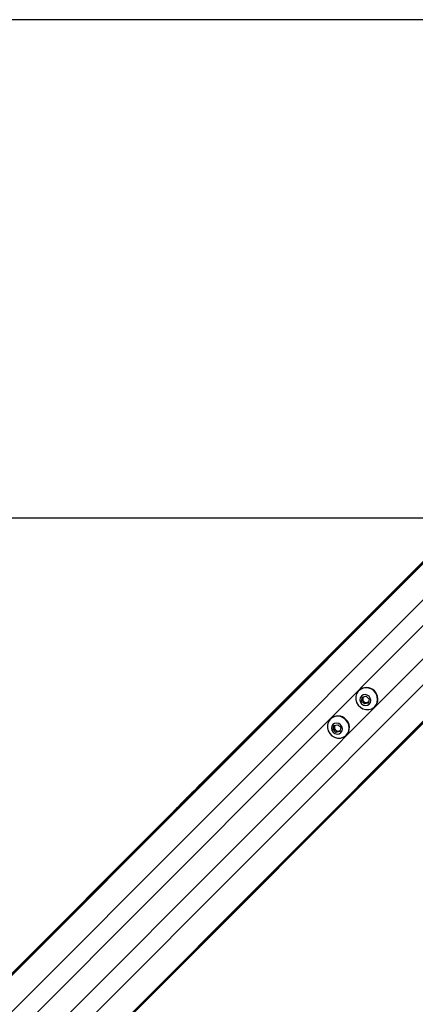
# Paper-space layout '2.5M DUO Wall Base Bracket' of a CAD drawing. Header units: millimetres. Extents: x 20 to 18989, y 40 to 14956.
# Tile 66 of 109: x 6177 to 6510, y 14129 to 14956. Entities that reach past the tile are written whole.
import ezdxf

# ---------------------------------------------------------------- set-up
doc = ezdxf.new("R2010")
doc.units = ezdxf.units.MM
doc.layers.add('COMPONENT_GEOMETRY', color=7, linetype='Continuous')
doc.styles.add('SLDTEXTSTYLE1', font='TXT', dxfattribs={"width": 0.75})
doc.dimstyles.new('SLDDIMSTYLE0', dxfattribs={"dimtxt": 150, "dimasz": 6.604, "dimexe": 0, "dimexo": 0.0625, "dimgap": 37.5, "dimtad": 0, "dimtih": 1, "dimtoh": 1, "dimdec": 0, "dimlfac": 0.5, "dimrnd": 1e-09, "dimzin": 12, "dimdsep": 46, "dimtxsty": 'SLDTEXTSTYLE1', "dimsah": 1, "dimcen": 0.09, "dimadec": 0, "dimazin": 3, "dimtfac": 1, "dimtdec": 0, "dimtofl": 0, "dimtmove": 0, "dimatfit": 3, "dimfxl": 1, "dimfrac": 2, "dimtolj": 1, "dimtzin": 12, "dimarcsym": 0})

# ---------------------------------------------------------------- blocks, each defined once
blk = doc.blocks.new('_D_21')
at = {"layer": 'COMPONENT_GEOMETRY', "color": 7, "ltscale": 2}
for p, q in [((6537.75, 14955.64), (559.01, 14955.64)), ((565.36, 14955.64), (565.36, 12296.74)), ((565.36, 9399.71), (565.36, 12058.61)), ((4049.38, 9399.71), (559.01, 9399.71))]:
    blk.add_line(p, q, dxfattribs=at)
for points in [[(565.36, 14955.64), (564.34, 14949.04), (566.38, 14949.04)], [(565.36, 9399.71), (566.38, 9406.31), (564.34, 9406.31)]]:
    blk.add_solid(points, dxfattribs=at)
at = {"layer": 'COMPONENT_GEOMETRY', "color": 7, "ltscale": 2, "insert": (343.69, 12251.97), "char_height": 150, "attachment_point": 1, "style": 'SLDTEXTSTYLE1'}
blk.add_mtext('2778', dxfattribs=at)

psp = doc.layouts.new('2.5M DUO Wall Base Bracket')

# ---------------------------------------------------------------- linework, layer by layer
at = {"color": 8, "linetype": 'Continuous', "lineweight": 25, "ltscale": 2}
for p, q in [((6551.47, 14534.14), (5341.11, 13323.78)), ((6550.96, 14534.65), (5560.48, 13544.16)), ((6568.58, 14520.72), (5353.93, 13306.06)), ((6604.36, 14484.94), (5389.71, 13270.28)), ((6617.79, 14467.82), (5407.16, 13257.19)), ((6618.29, 14467.31), (5632.67, 13481.69)), ((6520.13, 14450.4), (5685.18, 13615.46)), ((6534.05, 14436.48), (5699.11, 13601.53))]:
    psp.add_line(p, q, dxfattribs=at)
at = {"color": 7, "linetype": 'Continuous', "lineweight": 25, "ltscale": 2}
for p, q in [((6550.69, 14534.92), (6328.56, 14312.79)), ((6618.57, 14467.04), (5648.46, 13496.93)), ((6462.33, 14392.12), (6462.15, 14391.93)), ((6464.5, 14383.3), (6465.27, 14386.52)), ((6465.25, 14384.05), (6464.5, 14383.3)), ((6465.25, 14384.05), (6465.64, 14385.66)), ((6466.48, 14382.83), (6465.25, 14384.05)), ((6465.27, 14386.52), (6468.49, 14387.29)), ((6465.64, 14385.66), (6465.88, 14386.66)), ((6468.49, 14387.29), (6470.94, 14384.84)), ((6470.94, 14384.84), (6470.17, 14381.62)), ((6466.95, 14380.85), (6464.5, 14383.3)), ((6467.7, 14381.6), (6466.48, 14382.83)), ((6470.17, 14381.62), (6466.95, 14380.85)), ((6467.7, 14381.6), (6466.95, 14380.85)), ((6469.31, 14381.99), (6467.7, 14381.6)), ((6470.31, 14382.23), (6469.31, 14381.99)), ((6475.58, 14378.5), (6475.76, 14378.68)), ((6438.4, 14368.19), (6438.22, 14368.01)), ((6440.57, 14359.38), (6441.34, 14362.59)), ((6441.33, 14360.13), (6440.57, 14359.38)), ((6443.02, 14356.93), (6440.57, 14359.38)), ((6441.33, 14360.13), (6441.71, 14361.74)), ((6442.55, 14358.9), (6441.33, 14360.13)), ((6441.34, 14362.59), (6444.56, 14363.36)), ((6441.71, 14361.74), (6441.95, 14362.74)), ((6444.56, 14363.36), (6447.01, 14360.91)), ((6447.01, 14360.91), (6446.24, 14357.7)), ((6443.78, 14357.68), (6442.55, 14358.9)), ((6446.24, 14357.7), (6443.02, 14356.93)), ((6443.78, 14357.68), (6443.02, 14356.93)), ((6445.39, 14358.06), (6443.78, 14357.68)), ((6446.39, 14358.3), (6445.39, 14358.06)), ((6451.66, 14354.57), (6451.84, 14354.76)), ((6328.56, 14312.79), (6322.89, 14307.13)), ((6322.89, 14307.13), (6316.2, 14300.43)), ((6316.2, 14300.43), (6307.05, 14291.29)), ((6307.05, 14291.29), (5575.65, 13559.89))]:
    psp.add_line(p, q, dxfattribs=at)
at = {"color": 7, "linetype": 'Continuous', "lineweight": 25, "ltscale": 2, "flags": 128}
for points in [[(6535.83, 14536.92), (5333.11, 14536.86), (4051.92, 14536.84)], [(6475.18, 14391.53), (6473.13, 14393.11), (6470.77, 14394.1), (6468.26, 14394.43), (6465.8, 14394.08), (6463.57, 14393.08), (6461.73, 14391.49), (6460.42, 14389.43), (6459.73, 14387.06), (6459.73, 14384.56), (6460.4, 14382.1), (6461.69, 14379.87), (6463.52, 14378.05), (6465.75, 14376.75), (6468.2, 14376.08), (6470.71, 14376.09), (6473.08, 14376.77), (6475.13, 14378.08), (6476.72, 14379.92), (6477.73, 14382.15), (6478.08, 14384.61), (6477.75, 14387.12), (6476.75, 14389.48), (6475.18, 14391.53)], [(6470.87, 14387.23), (6469.35, 14388.27), (6467.58, 14388.68), (6465.82, 14388.38), (6464.36, 14387.43), (6463.41, 14385.96), (6463.11, 14384.21), (6463.52, 14382.44), (6464.56, 14380.91), (6466.09, 14379.87), (6467.86, 14379.46), (6469.61, 14379.76), (6471.08, 14380.71), (6472.03, 14382.17), (6472.33, 14383.93), (6471.92, 14385.7), (6470.87, 14387.23)], [(6451.25, 14367.6), (6449.2, 14369.18), (6446.84, 14370.17), (6444.34, 14370.51), (6441.88, 14370.16), (6439.65, 14369.15), (6437.8, 14367.56), (6436.49, 14365.5), (6435.81, 14363.14), (6435.8, 14360.63), (6436.47, 14358.17), (6437.77, 14355.95), (6439.6, 14354.12), (6441.82, 14352.82), (6444.28, 14352.15), (6446.78, 14352.16), (6449.15, 14352.85), (6451.21, 14354.16), (6452.8, 14356), (6453.81, 14358.23), (6454.16, 14360.69), (6453.82, 14363.19), (6452.83, 14365.56), (6451.25, 14367.6)], [(6446.95, 14363.3), (6445.42, 14364.35), (6443.65, 14364.75), (6441.9, 14364.46), (6440.43, 14363.5), (6439.48, 14362.04), (6439.19, 14360.29), (6439.59, 14358.51), (6440.64, 14356.99), (6442.16, 14355.94), (6443.94, 14355.54), (6445.69, 14355.83), (6447.15, 14356.79), (6448.1, 14358.25), (6448.4, 14360), (6447.99, 14361.78), (6446.95, 14363.3)]]:
    psp.add_lwpolyline(points, dxfattribs=at)
at = {"color": 7, "linetype": 'Continuous', "lineweight": 25, "ltscale": 4}
for centre, radius, start, end in [((6468.64, 14385.4), 9.22, 43.20215, 133.24688), ((6468.6, 14385), 3.04, 167.40545, 225.6222), ((6468.26, 14385.04), 2.7, 141.23747, 166.69637), ((6469.05, 14384.99), 9.22, 316.75312, 46.79785), ((6468.65, 14384.95), 3.04, 224.3778, 282.59455), ((6468.69, 14384.62), 2.7, 283.30363, 308.76253), ((6444.72, 14361.48), 9.22, 43.20215, 133.24688), ((6445.13, 14361.07), 9.22, 316.75312, 46.79785), ((6444.68, 14361.08), 3.04, 167.40691, 225.62175), ((6444.34, 14361.12), 2.7, 141.2372, 166.69571), ((6444.72, 14361.03), 3.04, 224.37825, 282.59309), ((6444.77, 14360.69), 2.7, 283.30429, 308.7628)]:
    psp.add_arc(centre, radius, start, end, dxfattribs=at)
at = {"color": 7, "linetype": 'Continuous', "lineweight": 25, "ltscale": 2}
for points, knots in [([(6307.05, 14291.29), (6307.01, 14291.24), (6306.95, 14291.19), (6306.9, 14291.13), (6306.87, 14291.1), (6306.78, 14291.01), (6306.6, 14290.8), (6306.73, 14290.86), (6307.66, 14291.65), (6309.34, 14293.21), (6312.15, 14295.97), (6315.89, 14299.81), (6319.82, 14303.8), (6323.42, 14307.43), (6326.24, 14310.19), (6328.71, 14312.57), (6330.08, 14313.84), (6330.78, 14314.49)], [0, 0, 0, 0, 0.012826, 0.016028, 0.017635, 0.024042, 0.049733, 0.119061, 0.18831, 0.256945, 0.340978, 0.476076, 0.611697, 0.717447, 0.827134, 0.913108, 1, 1, 1, 1]), ([(6330.78, 14314.49), (6329.62, 14313.43), (6327.31, 14311.32), (6323.8, 14307.9), (6321.06, 14305.18), (6319.56, 14303.69), (6318.67, 14302.8), (6318.22, 14302.34), (6317.99, 14302.11)], [0, 0, 0, 0, 0.325679, 0.650339, 0.822905, 0.911051, 0.955443, 1, 1, 1, 1]), ([(6317.99, 14302.11), (6319.73, 14303.87), (6323.24, 14307.44), (6326.77, 14310.99), (6328.56, 14312.79)], [0, 0, 0, 0, 0.493921, 1, 1, 1, 1]), ([(6322.89, 14307.13), (6321.42, 14305.65), (6319.04, 14303.27), (6316.98, 14301.21), (6316.2, 14300.43)], [0, 0, 0, 0, 0.6208809, 1, 1, 1, 1]), ([(6308.55, 14292.77), (6308.52, 14292.74), (6308.46, 14292.68), (6308.42, 14292.62), (6308.42, 14292.62), (6308.53, 14292.72), (6308.79, 14292.97), (6309.12, 14293.3), (6309.41, 14293.58), (6309.58, 14293.75), (6309.72, 14293.9), (6309.78, 14293.96), (6309.81, 14293.99)], [0, 0, 0, 0, 0.054047, 0.108129, 0.181514, 0.301978, 0.518464, 0.748818, 0.82455, 0.900876, 0.95525, 1, 1, 1, 1]), ([(6309.81, 14293.99), (6309.84, 14294.02), (6309.9, 14294.09), (6309.94, 14294.14), (6309.94, 14294.14), (6309.83, 14294.04), (6309.56, 14293.78), (6309.23, 14293.45), (6308.94, 14293.16), (6308.78, 14293), (6308.64, 14292.86), (6308.58, 14292.8), (6308.55, 14292.77)], [0, 0, 0, 0, 0.0544033, 0.1088684, 0.1829857, 0.3048245, 0.5225544, 0.7536198, 0.828754, 0.9044799, 0.9590102, 1, 1, 1, 1])]:
    psp.add_open_spline(points, degree=3, knots=knots, dxfattribs=at)

# ---------------------------------------------------------------- dimensions: what is measured, and where the dimension line sits
at = {"layer": 'COMPONENT_GEOMETRY', "color": 7, "ltscale": 2}
dim = psp.add_linear_dim(base=(565.36, 9399.71), p1=(6540.29, 14955.64), p2=(4051.92, 9399.71), angle=90, dimstyle='SLDDIMSTYLE0', dxfattribs=at)
dim.commit()
dim.dimension.update_dxf_attribs({"geometry": '_D_21', "text_midpoint": (565.36, 12177.67), "dimtype": 160})

doc.saveas('drawing.dxf')
